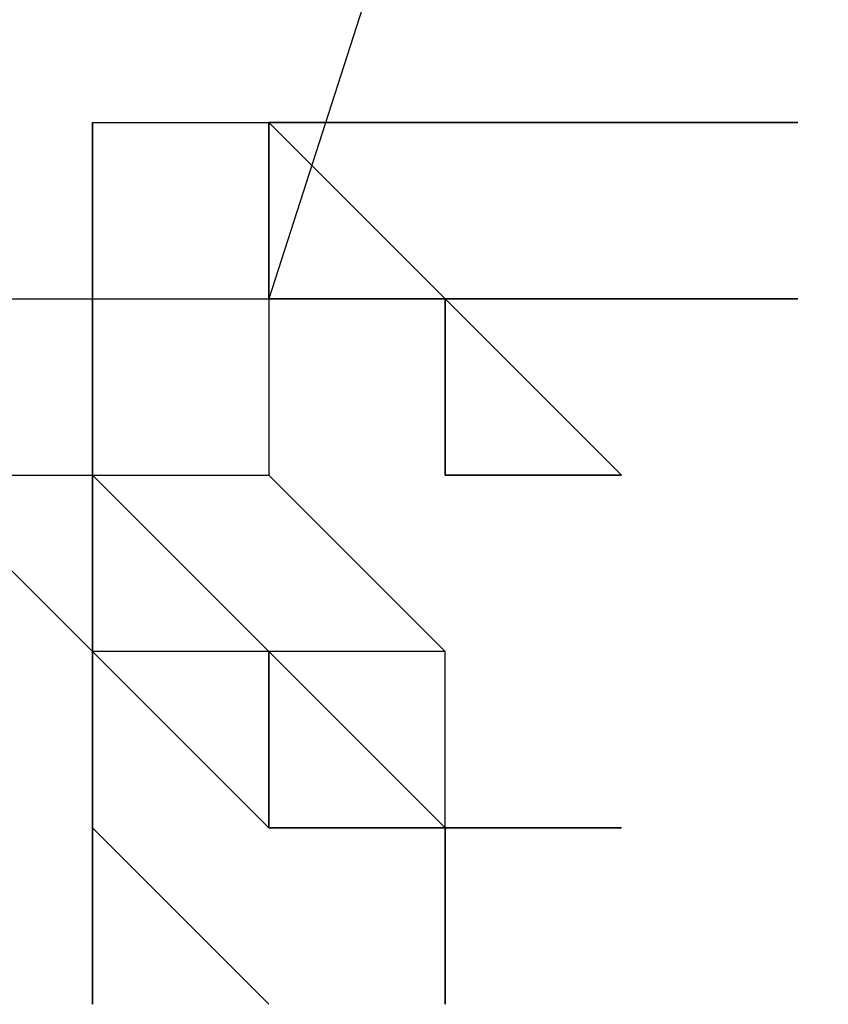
# Model space of a CAD drawing. Extents: x 196.6 to 202.33, y 221.65 to 228.25.
# Tile 7 of 10: x 199.798375 to 199.798833, y 226.860573 to 226.861132. Entities that reach past the tile are written whole.
import ezdxf

# ---------------------------------------------------------------- set-up
doc = ezdxf.new("R2010")
doc.units = 0
doc.header["$MEASUREMENT"] = 0
doc.layers.add('JARD', color=76, linetype='CONTINUOUS')

msp = doc.modelspace()

# ---------------------------------------------------------------- linework, layer by layer
at = {"layer": 'JARD', "linetype": 'CONTINUOUS'}
for points in [[(199.81181605, 226.9028734), (199.80921605, 226.8945734), (199.80651605, 226.8861734), (199.80391605, 226.8777734), (199.80121605, 226.8693734), (199.79851605, 226.8609734)], [(199.79841605, 226.8610734), (199.79841605, 226.8610734), (199.79841605, 226.8610734), (199.79841605, 226.8610734), (199.79841605, 226.8610734), (199.79841605, 226.8610734), (199.79841605, 226.8610734), (199.79841605, 226.8610734), (199.79841605, 226.8610734), (199.79841605, 226.8610734), (199.79841605, 226.8610734), (199.79841605, 226.8610734), (199.79841605, 226.8610734), (199.79841605, 226.8610734), (199.79841605, 226.8610734), (199.79841605, 226.8610734), (199.79841605, 226.8610734), (199.79841605, 226.8610734), (199.79841605, 226.8610734), (199.79841605, 226.8610734), (199.79841605, 226.8610734), (199.79841605, 226.8610734), (199.79851605, 226.8610734), (199.79851605, 226.8610734), (199.79851605, 226.8610734), (199.79851605, 226.8610734), (199.79851605, 226.8610734), (199.79851605, 226.8610734), (199.79851605, 226.8610734), (199.79851605, 226.8610734), (199.79851605, 226.8610734), (199.79851605, 226.8610734), (199.79851605, 226.8609734), (199.79851605, 226.8609734), (199.79851605, 226.8609734), (199.79851605, 226.8609734), (199.79851605, 226.8609734)], [(199.79841605, 226.8610734), (199.79841605, 226.8610734), (199.79841605, 226.8610734), (199.79841605, 226.8610734), (199.79841605, 226.8610734), (199.79841605, 226.8610734), (199.79841605, 226.8610734), (199.79841605, 226.8610734), (199.79841605, 226.8610734), (199.79841605, 226.8610734), (199.79841605, 226.8610734), (199.79841605, 226.8610734), (199.79841605, 226.8610734), (199.79841605, 226.8610734), (199.79841605, 226.8610734), (199.79841605, 226.8610734), (199.79841605, 226.8610734), (199.79841605, 226.8610734), (199.79841605, 226.8610734), (199.79841605, 226.8610734), (199.79841605, 226.8610734), (199.79841605, 226.8610734), (199.79841605, 226.8610734), (199.79841605, 226.8610734), (199.79841605, 226.8610734), (199.79841605, 226.8610734), (199.79851605, 226.8610734), (199.79851605, 226.8610734), (199.79851605, 226.8610734), (199.79851605, 226.8610734), (199.79851605, 226.8610734), (199.79851605, 226.8610734), (199.79851605, 226.8610734), (199.79851605, 226.8610734), (199.79851605, 226.8610734), (199.79851605, 226.8610734), (199.79851605, 226.8610734)], [(199.79841605, 226.8610734), (199.79841605, 226.8610734), (199.79841605, 226.8610734), (199.79841605, 226.8610734), (199.79841605, 226.8610734), (199.79841605, 226.8610734), (199.79841605, 226.8610734), (199.79841605, 226.8610734), (199.79841605, 226.8610734), (199.79841605, 226.8610734), (199.79841605, 226.8610734), (199.79841605, 226.8610734), (199.79841605, 226.8610734), (199.79841605, 226.8610734), (199.79841605, 226.8610734), (199.79851605, 226.8610734), (199.79851605, 226.8610734), (199.79851605, 226.8610734), (199.79851605, 226.8610734), (199.79851605, 226.8610734), (199.79851605, 226.8610734), (199.79851605, 226.8610734), (199.79851605, 226.8610734), (199.79851605, 226.8610734), (199.79851605, 226.8610734)], [(199.79841605, 226.8609734), (199.79841605, 226.8609734), (199.79841605, 226.8609734), (199.79841605, 226.8609734), (199.79841605, 226.8610734), (199.79841605, 226.8610734), (199.79841605, 226.8610734), (199.79841605, 226.8610734), (199.79841605, 226.8610734), (199.79841605, 226.8610734), (199.79841605, 226.8610734), (199.79841605, 226.8610734), (199.79841605, 226.8610734), (199.79841605, 226.8610734), (199.79841605, 226.8610734), (199.79841605, 226.8610734), (199.79841605, 226.8610734), (199.79841605, 226.8610734), (199.79841605, 226.8610734), (199.79841605, 226.8610734), (199.79841605, 226.8610734), (199.79841605, 226.8610734), (199.79841605, 226.8610734), (199.79841605, 226.8610734), (199.79841605, 226.8610734)], [(199.79841605, 226.8610734), (199.79841605, 226.8610734), (199.79841605, 226.8610734), (199.79841605, 226.8610734), (199.79841605, 226.8610734), (199.79841605, 226.8610734), (199.79841605, 226.8610734), (199.79841605, 226.8609734), (199.79841605, 226.8609734), (199.79841605, 226.8609734), (199.79841605, 226.8609734), (199.79841605, 226.8609734), (199.79841605, 226.8609734), (199.79841605, 226.8609734), (199.79841605, 226.8609734), (199.79841605, 226.8609734), (199.79851605, 226.8609734), (199.79851605, 226.8609734), (199.79851605, 226.8609734), (199.79851605, 226.8609734), (199.79851605, 226.8609734), (199.79851605, 226.8609734), (199.79851605, 226.8609734), (199.79851605, 226.8609734), (199.79851605, 226.8609734)], [(199.79841605, 226.8610734), (199.79841605, 226.8610734), (199.79841605, 226.8610734), (199.79841605, 226.8610734), (199.79841605, 226.8610734), (199.79841605, 226.8610734), (199.79841605, 226.8610734), (199.79841605, 226.8610734), (199.79841605, 226.8610734), (199.79841605, 226.8610734), (199.79841605, 226.8610734), (199.79841605, 226.8610734), (199.79841605, 226.8610734), (199.79841605, 226.8610734), (199.79841605, 226.8610734), (199.79841605, 226.8610734), (199.79841605, 226.8610734), (199.79841605, 226.8610734), (199.79841605, 226.8610734), (199.79841605, 226.8610734), (199.79841605, 226.8610734), (199.79841605, 226.8610734), (199.79841605, 226.8610734), (199.79841605, 226.8610734), (199.79841605, 226.8610734)], [(199.79841605, 226.8610734), (199.79841605, 226.8609734), (199.79841605, 226.8609734), (199.79841605, 226.8609734), (199.79841605, 226.8609734), (199.79841605, 226.8609734), (199.79841605, 226.8609734), (199.79841605, 226.8609734), (199.79841605, 226.8609734), (199.79841605, 226.8609734), (199.79841605, 226.8609734), (199.79841605, 226.8609734), (199.79841605, 226.8609734), (199.79841605, 226.8609734), (199.79841605, 226.8609734), (199.79841605, 226.8609734), (199.79841605, 226.8609734), (199.79841605, 226.8609734), (199.79841605, 226.8609734), (199.79851605, 226.8609734), (199.79851605, 226.8609734), (199.79851605, 226.8609734), (199.79851605, 226.8609734), (199.79851605, 226.8609734), (199.79851605, 226.8609734)], [(199.79841605, 226.8610734), (199.79841605, 226.8610734), (199.79841605, 226.8610734), (199.79841605, 226.8610734), (199.79841605, 226.8610734), (199.79841605, 226.8610734), (199.79841605, 226.8610734), (199.79841605, 226.8609734), (199.79841605, 226.8609734), (199.79841605, 226.8609734), (199.79841605, 226.8609734), (199.79841605, 226.8609734), (199.79841605, 226.8609734), (199.79841605, 226.8609734), (199.79841605, 226.8609734), (199.79841605, 226.8609734), (199.79841605, 226.8609734), (199.79851605, 226.8609734), (199.79851605, 226.8609734), (199.79851605, 226.8609734), (199.79851605, 226.8609734), (199.79851605, 226.8609734), (199.79851605, 226.8609734), (199.79851605, 226.8609734), (199.79851605, 226.8609734)], [(199.79841605, 226.8610734), (199.79841605, 226.8610734), (199.79841605, 226.8610734), (199.79841605, 226.8610734), (199.79841605, 226.8610734), (199.79841605, 226.8610734), (199.79841605, 226.8610734), (199.79841605, 226.8610734), (199.79841605, 226.8610734), (199.79851605, 226.8610734), (199.79851605, 226.8610734), (199.79851605, 226.8610734), (199.79851605, 226.8610734), (199.79861605, 226.8610734), (199.79861605, 226.8610734), (199.79871605, 226.8610734), (199.79871605, 226.8610734), (199.79871605, 226.8610734), (199.79871605, 226.8610734), (199.79871605, 226.8610734), (199.79871605, 226.8610734), (199.79861605, 226.8610734), (199.79861605, 226.8610734), (199.79851605, 226.8610734), (199.79851605, 226.8610734)], [(199.79841605, 226.8610734), (199.79841605, 226.8610734), (199.79841605, 226.8610734), (199.79841605, 226.8610734), (199.79841605, 226.8610734), (199.79841605, 226.8610734), (199.79841605, 226.8610734), (199.79841605, 226.8610734), (199.79841605, 226.8610734), (199.79841605, 226.8610734), (199.79841605, 226.8610734), (199.79841605, 226.8610734), (199.79851605, 226.8610734), (199.79861605, 226.8609734), (199.79861605, 226.8609734), (199.79871605, 226.8609734), (199.79871605, 226.8609734), (199.79871605, 226.8609734), (199.79871605, 226.8609734), (199.79871605, 226.8609734), (199.79871605, 226.8609734), (199.79861605, 226.8609734), (199.79861605, 226.8609734), (199.79851605, 226.8609734), (199.79851605, 226.8610734)], [(199.79841605, 226.8610734), (199.79841605, 226.8610734), (199.79841605, 226.8610734), (199.79841605, 226.8610734), (199.79841605, 226.8610734), (199.79841605, 226.8610734), (199.79841605, 226.8610734), (199.79841605, 226.8610734), (199.79841605, 226.8610734), (199.79841605, 226.8610734), (199.79841605, 226.8610734), (199.79841605, 226.8610734), (199.79841605, 226.8610734), (199.79841605, 226.8610734), (199.79841605, 226.8610734), (199.79841605, 226.8610734), (199.79841605, 226.8610734), (199.79841605, 226.8610734), (199.79841605, 226.8610734), (199.79841605, 226.8610734), (199.79841605, 226.8610734), (199.79841605, 226.8610734), (199.79851605, 226.8610734), (199.79851605, 226.8610734), (199.79851605, 226.8610734)], [(199.79841605, 226.8609734), (199.79841605, 226.8609734), (199.79841605, 226.8609734), (199.79841605, 226.8609734), (199.79841605, 226.8609734), (199.79841605, 226.8609734), (199.79841605, 226.8609734), (199.79841605, 226.8609734), (199.79841605, 226.8609734), (199.79841605, 226.8609734), (199.79841605, 226.8609734), (199.79841605, 226.8609734), (199.79841605, 226.8609734), (199.79841605, 226.8609734), (199.79841605, 226.8609734), (199.79841605, 226.8609734), (199.79841605, 226.8609734), (199.79841605, 226.8609734), (199.79841605, 226.8609734), (199.79841605, 226.8609734), (199.79841605, 226.8609734), (199.79841605, 226.8609734), (199.79841605, 226.8609734), (199.79841605, 226.8609734), (199.79841605, 226.8609734), (199.79841605, 226.8609734), (199.79841605, 226.8609734), (199.79841605, 226.8609734), (199.79841605, 226.8609734), (199.79841605, 226.8609734), (199.79841605, 226.8609734), (199.79841605, 226.8609734), (199.79841605, 226.8609734), (199.79841605, 226.8609734), (199.79841605, 226.8609734), (199.79841605, 226.8609734), (199.79841605, 226.8609734), (199.79841605, 226.8609734), (199.79841605, 226.8609734), (199.79841605, 226.8609734), (199.79841605, 226.8609734), (199.79841605, 226.8609734), (199.79841605, 226.8609734), (199.79841605, 226.8609734), (199.79841605, 226.8609734), (199.79841605, 226.8609734), (199.79841605, 226.8609734), (199.79841605, 226.8609734), (199.79841605, 226.8609734), (199.79841605, 226.8609734), (199.79841605, 226.8609734), (199.79841605, 226.8609734), (199.79841605, 226.8609734), (199.79841605, 226.8609734), (199.79841605, 226.8609734), (199.79841605, 226.8609734), (199.79841605, 226.8609734), (199.79841605, 226.8609734), (199.79841605, 226.8609734), (199.79841605, 226.8609734), (199.79841605, 226.8609734), (199.79841605, 226.8609734), (199.79841605, 226.8609734), (199.79841605, 226.8609734), (199.79841605, 226.8609734), (199.79841605, 226.8609734), (199.79841605, 226.8609734), (199.79841605, 226.8609734), (199.79841605, 226.8609734), (199.79841605, 226.8609734), (199.79841605, 226.8609734), (199.79841605, 226.8609734), (199.79841605, 226.8609734), (199.79841605, 226.8609734), (199.79841605, 226.8609734), (199.79841605, 226.8609734), (199.79841605, 226.8609734), (199.79841605, 226.8609734), (199.79841605, 226.8609734), (199.79841605, 226.8609734), (199.79841605, 226.8609734), (199.79841605, 226.8609734), (199.79841605, 226.8609734), (199.79841605, 226.8609734), (199.79841605, 226.8609734), (199.79841605, 226.8609734), (199.79841605, 226.8610734), (199.79841605, 226.8610734), (199.79841605, 226.8610734), (199.79841605, 226.8610734), (199.79841605, 226.8610734), (199.79841605, 226.8610734), (199.79841605, 226.8610734), (199.79841605, 226.8610734), (199.79841605, 226.8610734), (199.79841605, 226.8610734), (199.79841605, 226.8610734)], [(199.79841605, 226.8609734), (199.79841605, 226.8609734), (199.79841605, 226.8609734), (199.79841605, 226.8609734), (199.79841605, 226.8609734), (199.79841605, 226.8609734), (199.79841605, 226.8609734), (199.79841605, 226.8609734), (199.79841605, 226.8609734), (199.79841605, 226.8609734), (199.79841605, 226.8609734), (199.79841605, 226.8609734), (199.79841605, 226.8609734), (199.79841605, 226.8609734), (199.79841605, 226.8609734), (199.79841605, 226.8609734), (199.79841605, 226.8609734), (199.79841605, 226.8609734), (199.79841605, 226.8609734), (199.79841605, 226.8609734), (199.79841605, 226.8609734), (199.79841605, 226.8609734), (199.79841605, 226.8609734), (199.79841605, 226.8609734), (199.79841605, 226.8609734), (199.79841605, 226.8609734), (199.79841605, 226.8609734), (199.79841605, 226.8609734), (199.79841605, 226.8609734), (199.79841605, 226.8610734), (199.79841605, 226.8610734), (199.79841605, 226.8610734), (199.79841605, 226.8610734), (199.79841605, 226.8610734), (199.79841605, 226.8610734), (199.79841605, 226.8610734), (199.79841605, 226.8610734)], [(199.79851605, 226.8610734), (199.79851605, 226.8610734), (199.79851605, 226.8610734), (199.79851605, 226.8610734), (199.79851605, 226.8610734), (199.79851605, 226.8610734), (199.79851605, 226.8610734), (199.79851605, 226.8610734), (199.79851605, 226.8610734), (199.79851605, 226.8610734), (199.79851605, 226.8610734), (199.79851605, 226.8610734), (199.79851605, 226.8610734), (199.79861605, 226.8610734), (199.79871605, 226.8610734), (199.79881605, 226.8610734), (199.79881605, 226.8610734), (199.79881605, 226.8610734), (199.79881605, 226.8610734), (199.79881605, 226.8610734), (199.79871605, 226.8610734), (199.79871605, 226.8610734), (199.79861605, 226.8610734), (199.79861605, 226.8610734), (199.79851605, 226.8610734)], [(199.79851605, 226.8610734), (199.79851605, 226.8610734), (199.79851605, 226.8610734), (199.79851605, 226.8610734), (199.79851605, 226.8610734), (199.79851605, 226.8610734), (199.79851605, 226.8610734), (199.79851605, 226.8610734), (199.79851605, 226.8609734), (199.79851605, 226.8609734), (199.79851605, 226.8609734), (199.79851605, 226.8609734), (199.79851605, 226.8609734), (199.79851605, 226.8609734), (199.79851605, 226.8609734), (199.79851605, 226.8609734), (199.79851605, 226.8609734), (199.79851605, 226.8609734), (199.79851605, 226.8609734), (199.79851605, 226.8609734), (199.79851605, 226.8609734), (199.79851605, 226.8609734), (199.79851605, 226.8609734), (199.79851605, 226.8609734), (199.79851605, 226.8609734)], [(199.79851605, 226.8610734), (199.79851605, 226.8610734), (199.79851605, 226.8610734), (199.79851605, 226.8610734), (199.79851605, 226.8610734), (199.79851605, 226.8610734), (199.79851605, 226.8610734), (199.79851605, 226.8609734), (199.79851605, 226.8609734), (199.79851605, 226.8609734), (199.79851605, 226.8609734), (199.79851605, 226.8609734), (199.79851605, 226.8609734), (199.79861605, 226.8609734), (199.79861605, 226.8608734), (199.79871605, 226.8608734), (199.79871605, 226.8608734), (199.79871605, 226.8608734), (199.79871605, 226.8608734), (199.79871605, 226.8608734), (199.79871605, 226.8608734), (199.79861605, 226.8609734), (199.79861605, 226.8609734), (199.79851605, 226.8609734), (199.79851605, 226.8609734)], [(199.79851605, 226.8610734), (199.79851605, 226.8610734), (199.79851605, 226.8610734), (199.79851605, 226.8610734), (199.79851605, 226.8610734), (199.79851605, 226.8610734), (199.79851605, 226.8610734), (199.79851605, 226.8610734), (199.79851605, 226.8609734), (199.79851605, 226.8609734), (199.79851605, 226.8609734), (199.79851605, 226.8609734), (199.79851605, 226.8609734), (199.79861605, 226.8609734), (199.79861605, 226.8608734), (199.79871605, 226.8608734), (199.79871605, 226.8608734), (199.79871605, 226.8608734), (199.79871605, 226.8608734), (199.79871605, 226.8608734), (199.79871605, 226.8608734), (199.79861605, 226.8608734), (199.79861605, 226.8609734), (199.79851605, 226.8609734), (199.79851605, 226.8609734)], [(199.79851605, 226.8610734), (199.79851605, 226.8610734), (199.79851605, 226.8610734), (199.79851605, 226.8610734), (199.79851605, 226.8610734), (199.79851605, 226.8610734), (199.79851605, 226.8610734), (199.79851605, 226.8610734), (199.79851605, 226.8610734), (199.79851605, 226.8610734), (199.79851605, 226.8610734), (199.79851605, 226.8610734), (199.79851605, 226.8610734), (199.79851605, 226.8610734), (199.79851605, 226.8610734), (199.79851605, 226.8610734), (199.79851605, 226.8609734), (199.79851605, 226.8609734), (199.79851605, 226.8609734), (199.79851605, 226.8609734), (199.79851605, 226.8609734), (199.79851605, 226.8609734), (199.79851605, 226.8609734), (199.79851605, 226.8609734), (199.79851605, 226.8609734)], [(199.79831605, 226.8608734), (199.79841605, 226.8608734), (199.79841605, 226.8608734), (199.79841605, 226.8608734), (199.79841605, 226.8608734), (199.79841605, 226.8608734), (199.79841605, 226.8609734), (199.79841605, 226.8609734), (199.79841605, 226.8609734), (199.79841605, 226.8609734), (199.79841605, 226.8609734), (199.79841605, 226.8609734), (199.79841605, 226.8609734), (199.79841605, 226.8609734), (199.79841605, 226.8609734), (199.79841605, 226.8609734), (199.79841605, 226.8609734), (199.79841605, 226.8609734), (199.79841605, 226.8609734), (199.79841605, 226.8609734), (199.79841605, 226.8609734), (199.79841605, 226.8609734), (199.79841605, 226.8608734), (199.79841605, 226.8608734), (199.79841605, 226.8608734), (199.79841605, 226.8608734), (199.79841605, 226.8608734), (199.79841605, 226.8608734), (199.79841605, 226.8608734), (199.79841605, 226.8608734), (199.79841605, 226.8608734), (199.79841605, 226.8608734), (199.79841605, 226.8608734), (199.79841605, 226.8608734), (199.79841605, 226.8608734), (199.79841605, 226.8608734), (199.79841605, 226.8608734)], [(199.79831605, 226.8609734), (199.79841605, 226.8609734), (199.79841605, 226.8608734), (199.79841605, 226.8608734), (199.79841605, 226.8608734), (199.79841605, 226.8608734), (199.79841605, 226.8608734), (199.79841605, 226.8608734), (199.79841605, 226.8608734), (199.79841605, 226.8608734), (199.79841605, 226.8608734), (199.79841605, 226.8608734), (199.79841605, 226.8608734)], [(199.79841605, 226.8609734), (199.79841605, 226.8609734), (199.79841605, 226.8609734), (199.79841605, 226.8609734), (199.79841605, 226.8609734), (199.79841605, 226.8609734), (199.79841605, 226.8609734), (199.79841605, 226.8609734), (199.79841605, 226.8609734), (199.79841605, 226.8609734), (199.79841605, 226.8609734), (199.79841605, 226.8609734), (199.79841605, 226.8609734), (199.79841605, 226.8609734), (199.79841605, 226.8609734), (199.79841605, 226.8609734), (199.79841605, 226.8609734), (199.79841605, 226.8609734), (199.79841605, 226.8609734), (199.79841605, 226.8609734), (199.79841605, 226.8609734), (199.79841605, 226.8609734), (199.79841605, 226.8609734), (199.79841605, 226.8609734), (199.79841605, 226.8609734), (199.79841605, 226.8609734), (199.79841605, 226.8609734), (199.79841605, 226.8609734), (199.79841605, 226.8609734), (199.79841605, 226.8609734), (199.79841605, 226.8609734), (199.79841605, 226.8609734), (199.79841605, 226.8609734), (199.79841605, 226.8609734), (199.79841605, 226.8609734), (199.79841605, 226.8609734), (199.79851605, 226.8609734)], [(199.79841605, 226.8609734), (199.79841605, 226.8609734), (199.79841605, 226.8609734), (199.79841605, 226.8609734), (199.79841605, 226.8609734), (199.79841605, 226.8609734), (199.79851605, 226.8609734), (199.79851605, 226.8609734), (199.79851605, 226.8609734), (199.79851605, 226.8609734), (199.79851605, 226.8609734), (199.79851605, 226.8609734), (199.79851605, 226.8609734), (199.79851605, 226.8609734), (199.79851605, 226.8609734), (199.79851605, 226.8609734), (199.79851605, 226.8609734), (199.79851605, 226.8609734), (199.79851605, 226.8609734), (199.79851605, 226.8609734), (199.79851605, 226.8609734), (199.79851605, 226.8609734), (199.79851605, 226.8609734), (199.79851605, 226.8609734), (199.79851605, 226.8609734)], [(199.79841605, 226.8609734), (199.79841605, 226.8609734), (199.79841605, 226.8609734), (199.79841605, 226.8609734), (199.79841605, 226.8609734), (199.79841605, 226.8609734), (199.79841605, 226.8609734), (199.79841605, 226.8609734), (199.79841605, 226.8609734), (199.79841605, 226.8609734), (199.79841605, 226.8609734), (199.79841605, 226.8609734), (199.79841605, 226.8609734), (199.79841605, 226.8609734), (199.79841605, 226.8609734), (199.79841605, 226.8609734), (199.79841605, 226.8609734), (199.79841605, 226.8609734), (199.79841605, 226.8609734), (199.79841605, 226.8609734), (199.79841605, 226.8609734), (199.79841605, 226.8609734), (199.79841605, 226.8609734), (199.79841605, 226.8609734), (199.79841605, 226.8609734)], [(199.79841605, 226.8609734), (199.79841605, 226.8609734), (199.79841605, 226.8609734), (199.79841605, 226.8609734), (199.79851605, 226.8609734), (199.79851605, 226.8609734), (199.79851605, 226.8609734), (199.79851605, 226.8609734), (199.79851605, 226.8608734), (199.79851605, 226.8608734), (199.79851605, 226.8608734), (199.79851605, 226.8608734), (199.79851605, 226.8608734), (199.79851605, 226.8608734), (199.79851605, 226.8608734), (199.79851605, 226.8608734), (199.79851605, 226.8608734), (199.79851605, 226.8608734), (199.79851605, 226.8608734), (199.79851605, 226.8608734), (199.79851605, 226.8608734), (199.79851605, 226.8608734), (199.79851605, 226.8608734), (199.79851605, 226.8608734), (199.79851605, 226.8608734)], [(199.79841605, 226.8609734), (199.79841605, 226.8609734), (199.79841605, 226.8609734), (199.79841605, 226.8609734), (199.79841605, 226.8609734), (199.79841605, 226.8609734), (199.79841605, 226.8609734), (199.79841605, 226.8609734), (199.79841605, 226.8609734), (199.79841605, 226.8609734), (199.79841605, 226.8609734), (199.79841605, 226.8609734), (199.79841605, 226.8609734), (199.79841605, 226.8609734), (199.79841605, 226.8609734), (199.79841605, 226.8609734), (199.79841605, 226.8609734), (199.79841605, 226.8609734), (199.79841605, 226.8609734), (199.79851605, 226.8609734), (199.79851605, 226.8609734), (199.79851605, 226.8609734), (199.79851605, 226.8609734), (199.79851605, 226.8609734), (199.79851605, 226.8609734)], [(199.79841605, 226.8609734), (199.79841605, 226.8609734), (199.79841605, 226.8609734), (199.79841605, 226.8609734), (199.79841605, 226.8609734), (199.79841605, 226.8609734), (199.79841605, 226.8609734), (199.79841605, 226.8609734), (199.79841605, 226.8609734), (199.79841605, 226.8609734), (199.79841605, 226.8609734), (199.79841605, 226.8609734), (199.79841605, 226.8609734), (199.79841605, 226.8609734), (199.79841605, 226.8609734), (199.79841605, 226.8609734), (199.79841605, 226.8609734), (199.79841605, 226.8609734), (199.79841605, 226.8609734), (199.79841605, 226.8609734), (199.79841605, 226.8609734), (199.79841605, 226.8609734), (199.79841605, 226.8609734), (199.79841605, 226.8609734), (199.79841605, 226.8609734)], [(199.79841605, 226.8609734), (199.79841605, 226.8609734), (199.79841605, 226.8609734), (199.79841605, 226.8609734), (199.79841605, 226.8609734), (199.79841605, 226.8609734), (199.79841605, 226.8609734), (199.79841605, 226.8609734), (199.79841605, 226.8609734), (199.79841605, 226.8609734), (199.79841605, 226.8609734), (199.79841605, 226.8609734), (199.79841605, 226.8609734), (199.79841605, 226.8609734), (199.79841605, 226.8609734), (199.79841605, 226.8609734), (199.79841605, 226.8609734), (199.79851605, 226.8609734), (199.79851605, 226.8609734), (199.79851605, 226.8609734), (199.79851605, 226.8609734), (199.79851605, 226.8609734), (199.79851605, 226.8609734), (199.79851605, 226.8609734), (199.79851605, 226.8609734)], [(199.79841605, 226.8609734), (199.79841605, 226.8609734), (199.79841605, 226.8609734), (199.79841605, 226.8609734), (199.79841605, 226.8609734), (199.79841605, 226.8609734), (199.79841605, 226.8609734), (199.79841605, 226.8609734), (199.79841605, 226.8609734), (199.79841605, 226.8609734), (199.79841605, 226.8609734), (199.79841605, 226.8609734), (199.79841605, 226.8609734), (199.79841605, 226.8609734), (199.79841605, 226.8609734), (199.79841605, 226.8609734), (199.79841605, 226.8609734), (199.79841605, 226.8609734), (199.79841605, 226.8609734), (199.79841605, 226.8609734), (199.79841605, 226.8609734), (199.79841605, 226.8609734), (199.79841605, 226.8609734), (199.79841605, 226.8609734), (199.79841605, 226.8609734), (199.79851605, 226.8609734), (199.79851605, 226.8609734), (199.79851605, 226.8609734), (199.79851605, 226.8609734), (199.79851605, 226.8609734), (199.79851605, 226.8609734), (199.79851605, 226.8609734), (199.79851605, 226.8609734), (199.79851605, 226.8609734), (199.79851605, 226.8609734), (199.79851605, 226.8609734), (199.79851605, 226.8609734)], [(199.79841605, 226.8609734), (199.79841605, 226.8609734), (199.79841605, 226.8609734), (199.79841605, 226.8609734), (199.79841605, 226.8609734), (199.79841605, 226.8609734), (199.79841605, 226.8609734), (199.79841605, 226.8609734), (199.79841605, 226.8609734), (199.79841605, 226.8609734), (199.79841605, 226.8609734), (199.79841605, 226.8609734), (199.79841605, 226.8609734), (199.79841605, 226.8609734), (199.79841605, 226.8609734), (199.79841605, 226.8609734), (199.79841605, 226.8609734), (199.79841605, 226.8609734), (199.79841605, 226.8609734), (199.79841605, 226.8609734), (199.79841605, 226.8609734), (199.79841605, 226.8609734), (199.79841605, 226.8609734), (199.79841605, 226.8609734), (199.79841605, 226.8609734)], [(199.79841605, 226.8609734), (199.79841605, 226.8609734), (199.79841605, 226.8609734), (199.79841605, 226.8609734), (199.79841605, 226.8609734), (199.79841605, 226.8609734), (199.79841605, 226.8609734), (199.79841605, 226.8609734), (199.79841605, 226.8609734), (199.79841605, 226.8609734), (199.79841605, 226.8609734), (199.79841605, 226.8609734), (199.79841605, 226.8609734), (199.79841605, 226.8609734), (199.79841605, 226.8609734), (199.79841605, 226.8609734), (199.79841605, 226.8609734), (199.79841605, 226.8609734), (199.79841605, 226.8609734), (199.79841605, 226.8609734), (199.79841605, 226.8609734), (199.79841605, 226.8609734), (199.79841605, 226.8609734), (199.79841605, 226.8609734), (199.79841605, 226.8609734), (199.79841605, 226.8609734), (199.79841605, 226.8609734), (199.79851605, 226.8609734), (199.79851605, 226.8609734), (199.79851605, 226.8609734), (199.79851605, 226.8609734), (199.79851605, 226.8609734), (199.79851605, 226.8609734), (199.79851605, 226.8609734), (199.79851605, 226.8609734), (199.79851605, 226.8609734), (199.79851605, 226.8609734)], [(199.79841605, 226.8609734), (199.79841605, 226.8609734), (199.79841605, 226.8609734), (199.79841605, 226.8609734), (199.79841605, 226.8609734), (199.79841605, 226.8609734), (199.79841605, 226.8609734), (199.79841605, 226.8609734), (199.79841605, 226.8609734), (199.79841605, 226.8609734), (199.79841605, 226.8609734), (199.79841605, 226.8609734), (199.79841605, 226.8609734), (199.79841605, 226.8609734), (199.79841605, 226.8609734), (199.79841605, 226.8609734), (199.79841605, 226.8609734), (199.79851605, 226.8609734), (199.79851605, 226.8609734), (199.79851605, 226.8609734), (199.79851605, 226.8609734), (199.79851605, 226.8609734), (199.79851605, 226.8609734), (199.79851605, 226.8609734), (199.79851605, 226.8609734)], [(199.79841605, 226.8609734), (199.79841605, 226.8609734), (199.79841605, 226.8609734), (199.79841605, 226.8609734), (199.79841605, 226.8609734), (199.79841605, 226.8609734), (199.79841605, 226.8609734), (199.79841605, 226.8609734), (199.79841605, 226.8609734), (199.79841605, 226.8609734), (199.79841605, 226.8609734), (199.79841605, 226.8609734), (199.79841605, 226.8609734), (199.79841605, 226.8609734), (199.79841605, 226.8609734), (199.79841605, 226.8609734), (199.79841605, 226.8609734), (199.79841605, 226.8609734), (199.79841605, 226.8609734), (199.79841605, 226.8609734), (199.79841605, 226.8609734), (199.79841605, 226.8609734), (199.79841605, 226.8609734), (199.79841605, 226.8609734), (199.79841605, 226.8609734)], [(199.79841605, 226.8609734), (199.79841605, 226.8609734), (199.79841605, 226.8609734), (199.79841605, 226.8609734), (199.79841605, 226.8609734), (199.79841605, 226.8609734), (199.79841605, 226.8609734), (199.79841605, 226.8609734), (199.79841605, 226.8609734), (199.79841605, 226.8609734), (199.79841605, 226.8609734), (199.79841605, 226.8609734), (199.79841605, 226.8609734), (199.79841605, 226.8609734), (199.79841605, 226.8609734), (199.79841605, 226.8609734), (199.79841605, 226.8609734), (199.79841605, 226.8609734), (199.79841605, 226.8609734), (199.79841605, 226.8609734), (199.79841605, 226.8609734), (199.79841605, 226.8609734), (199.79841605, 226.8609734), (199.79841605, 226.8609734), (199.79841605, 226.8609734)], [(199.79841605, 226.8609734), (199.79841605, 226.8609734), (199.79841605, 226.8609734), (199.79841605, 226.8609734), (199.79841605, 226.8609734), (199.79841605, 226.8609734), (199.79841605, 226.8609734), (199.79841605, 226.8609734), (199.79841605, 226.8609734), (199.79841605, 226.8609734), (199.79841605, 226.8609734), (199.79841605, 226.8608734), (199.79841605, 226.8608734), (199.79841605, 226.8608734), (199.79841605, 226.8608734), (199.79841605, 226.8608734), (199.79841605, 226.8608734), (199.79841605, 226.8608734), (199.79841605, 226.8608734), (199.79841605, 226.8608734), (199.79841605, 226.8608734), (199.79841605, 226.8608734), (199.79841605, 226.8608734), (199.79841605, 226.8608734), (199.79841605, 226.8608734)], [(199.79851605, 226.8609734), (199.79851605, 226.8609734), (199.79851605, 226.8609734), (199.79851605, 226.8609734), (199.79851605, 226.8609734), (199.79851605, 226.8609734), (199.79851605, 226.8609734), (199.79851605, 226.8609734), (199.79851605, 226.8609734), (199.79851605, 226.8609734), (199.79851605, 226.8609734), (199.79851605, 226.8609734), (199.79851605, 226.8609734), (199.79871605, 226.8609734), (199.79871605, 226.8609734), (199.79881605, 226.8609734), (199.79881605, 226.8609734), (199.79881605, 226.8609734), (199.79881605, 226.8609734), (199.79881605, 226.8609734), (199.79881605, 226.8609734), (199.79871605, 226.8609734), (199.79871605, 226.8609734), (199.79861605, 226.8609734), (199.79851605, 226.8609734)], [(199.79831605, 226.8608734), (199.79841605, 226.8608734), (199.79841605, 226.8608734), (199.79841605, 226.8608734), (199.79841605, 226.8608734), (199.79841605, 226.8608734), (199.79841605, 226.8608734), (199.79841605, 226.8607734), (199.79841605, 226.8607734), (199.79841605, 226.8607734), (199.79841605, 226.8607734), (199.79841605, 226.8607734), (199.79841605, 226.8607734), (199.79841605, 226.8607734), (199.79841605, 226.8607734), (199.79841605, 226.8607734), (199.79841605, 226.8607734), (199.79841605, 226.8607734)], [(199.79831605, 226.8608734), (199.79841605, 226.8608734), (199.79841605, 226.8608734), (199.79841605, 226.8608734), (199.79841605, 226.8608734), (199.79841605, 226.8608734), (199.79841605, 226.8608734)], [(199.79831605, 226.8608734), (199.79841605, 226.8607734), (199.79841605, 226.8607734), (199.79841605, 226.8607734), (199.79841605, 226.8607734), (199.79841605, 226.8607734), (199.79841605, 226.8607734)], [(199.79831605, 226.8608734), (199.79841605, 226.8608734), (199.79841605, 226.8608734), (199.79841605, 226.8608734), (199.79841605, 226.8608734), (199.79841605, 226.8608734), (199.79841605, 226.8608734), (199.79841605, 226.8608734), (199.79841605, 226.8608734), (199.79841605, 226.8608734), (199.79841605, 226.8607734), (199.79841605, 226.8607734), (199.79841605, 226.8607734)], [(199.79831605, 226.8608734), (199.79841605, 226.8608734), (199.79841605, 226.8608734), (199.79841605, 226.8608734), (199.79841605, 226.8608734), (199.79841605, 226.8608734)], [(199.79831605, 226.8608734), (199.79841605, 226.8608734), (199.79841605, 226.8608734), (199.79841605, 226.8608734)], [(199.79841605, 226.8608734), (199.79841605, 226.8608734), (199.79841605, 226.8608734), (199.79841605, 226.8608734), (199.79841605, 226.8608734), (199.79841605, 226.8608734), (199.79841605, 226.8608734), (199.79841605, 226.8608734), (199.79841605, 226.8608734), (199.79841605, 226.8608734), (199.79841605, 226.8608734), (199.79841605, 226.8608734), (199.79841605, 226.8608734), (199.79841605, 226.8608734), (199.79841605, 226.8608734), (199.79841605, 226.8608734), (199.79841605, 226.8608734), (199.79841605, 226.8608734), (199.79841605, 226.8608734), (199.79841605, 226.8608734), (199.79841605, 226.8608734), (199.79841605, 226.8608734), (199.79841605, 226.8608734), (199.79841605, 226.8608734), (199.79841605, 226.8608734), (199.79841605, 226.8608734), (199.79841605, 226.8608734), (199.79841605, 226.8608734), (199.79841605, 226.8608734), (199.79841605, 226.8608734), (199.79841605, 226.8608734), (199.79841605, 226.8608734), (199.79841605, 226.8608734), (199.79841605, 226.8608734), (199.79841605, 226.8608734), (199.79841605, 226.8608734), (199.79841605, 226.8607734)], [(199.79841605, 226.8608734), (199.79841605, 226.8608734), (199.79841605, 226.8608734), (199.79841605, 226.8608734), (199.79841605, 226.8608734), (199.79841605, 226.8608734), (199.79841605, 226.8608734), (199.79841605, 226.8608734), (199.79841605, 226.8608734), (199.79841605, 226.8608734), (199.79841605, 226.8608734), (199.79841605, 226.8608734), (199.79841605, 226.8608734), (199.79841605, 226.8608734), (199.79841605, 226.8608734), (199.79841605, 226.8608734), (199.79841605, 226.8608734), (199.79841605, 226.8608734), (199.79841605, 226.8608734), (199.79841605, 226.8608734), (199.79841605, 226.8608734), (199.79841605, 226.8608734), (199.79841605, 226.8608734), (199.79841605, 226.8608734), (199.79841605, 226.8608734)], [(199.79841605, 226.8608734), (199.79841605, 226.8608734), (199.79841605, 226.8608734), (199.79841605, 226.8608734), (199.79841605, 226.8608734), (199.79841605, 226.8608734), (199.79841605, 226.8608734), (199.79841605, 226.8608734), (199.79841605, 226.8608734), (199.79841605, 226.8608734), (199.79841605, 226.8608734), (199.79841605, 226.8608734), (199.79841605, 226.8608734), (199.79841605, 226.8608734), (199.79841605, 226.8608734), (199.79841605, 226.8608734), (199.79841605, 226.8608734), (199.79841605, 226.8608734), (199.79841605, 226.8608734), (199.79841605, 226.8608734), (199.79841605, 226.8608734), (199.79841605, 226.8608734), (199.79841605, 226.8608734), (199.79841605, 226.8608734), (199.79841605, 226.8608734)], [(199.79841605, 226.8608734), (199.79841605, 226.8608734), (199.79841605, 226.8608734), (199.79841605, 226.8608734), (199.79841605, 226.8608734), (199.79841605, 226.8608734), (199.79841605, 226.8608734), (199.79841605, 226.8608734), (199.79841605, 226.8608734), (199.79841605, 226.8608734), (199.79841605, 226.8608734), (199.79841605, 226.8608734), (199.79841605, 226.8608734), (199.79841605, 226.8608734), (199.79841605, 226.8608734), (199.79841605, 226.8608734), (199.79841605, 226.8608734), (199.79841605, 226.8608734), (199.79841605, 226.8608734), (199.79841605, 226.8608734), (199.79841605, 226.8608734), (199.79841605, 226.8608734), (199.79841605, 226.8608734), (199.79841605, 226.8608734), (199.79841605, 226.8608734)], [(199.79841605, 226.8608734), (199.79841605, 226.8608734), (199.79841605, 226.8608734), (199.79841605, 226.8608734), (199.79841605, 226.8608734), (199.79841605, 226.8608734), (199.79841605, 226.8608734), (199.79841605, 226.8608734), (199.79841605, 226.8608734), (199.79841605, 226.8608734), (199.79841605, 226.8608734), (199.79841605, 226.8608734), (199.79841605, 226.8608734), (199.79851605, 226.8607734), (199.79861605, 226.8606734), (199.79861605, 226.8606734), (199.79861605, 226.8606734), (199.79871605, 226.8606734), (199.79861605, 226.8606734), (199.79861605, 226.8606734), (199.79861605, 226.8606734), (199.79861605, 226.8607734), (199.79851605, 226.8607734), (199.79851605, 226.8607734), (199.79841605, 226.8608734)], [(199.79841605, 226.8608734), (199.79841605, 226.8608734), (199.79841605, 226.8608734), (199.79841605, 226.8608734), (199.79841605, 226.8608734), (199.79841605, 226.8608734), (199.79841605, 226.8608734), (199.79841605, 226.8608734), (199.79841605, 226.8608734), (199.79841605, 226.8608734), (199.79841605, 226.8608734), (199.79841605, 226.8608734), (199.79841605, 226.8608734), (199.79841605, 226.8608734), (199.79841605, 226.8608734), (199.79841605, 226.8608734), (199.79841605, 226.8608734), (199.79841605, 226.8608734), (199.79841605, 226.8607734), (199.79841605, 226.8607734), (199.79841605, 226.8607734), (199.79841605, 226.8607734), (199.79841605, 226.8607734), (199.79841605, 226.8607734), (199.79841605, 226.8607734)], [(199.79841605, 226.8608734), (199.79841605, 226.8608734), (199.79841605, 226.8608734), (199.79841605, 226.8608734), (199.79841605, 226.8608734), (199.79841605, 226.8608734), (199.79841605, 226.8608734), (199.79841605, 226.8608734), (199.79841605, 226.8608734), (199.79841605, 226.8608734), (199.79841605, 226.8608734), (199.79841605, 226.8608734), (199.79841605, 226.8608734), (199.79841605, 226.8607734), (199.79841605, 226.8606734), (199.79851605, 226.8605734), (199.79851605, 226.8605734), (199.79851605, 226.8605734), (199.79851605, 226.8605734), (199.79851605, 226.8605734), (199.79841605, 226.8606734), (199.79841605, 226.8606734), (199.79841605, 226.8607734), (199.79841605, 226.8607734), (199.79841605, 226.8608734)], [(199.79841605, 226.8608734), (199.79841605, 226.8608734), (199.79841605, 226.8608734), (199.79841605, 226.8608734), (199.79841605, 226.8608734), (199.79841605, 226.8608734), (199.79841605, 226.8608734), (199.79841605, 226.8608734), (199.79841605, 226.8608734), (199.79841605, 226.8608734), (199.79841605, 226.8608734), (199.79841605, 226.8608734), (199.79841605, 226.8608734), (199.79841605, 226.8607734), (199.79841605, 226.8606734), (199.79841605, 226.8605734), (199.79841605, 226.8605734), (199.79841605, 226.8605734), (199.79841605, 226.8605734), (199.79841605, 226.8605734), (199.79841605, 226.8605734), (199.79841605, 226.8606734), (199.79841605, 226.8606734), (199.79841605, 226.8607734), (199.79841605, 226.8608734)], [(199.79841605, 226.8608734), (199.79841605, 226.8608734), (199.79841605, 226.8608734), (199.79841605, 226.8608734), (199.79841605, 226.8608734), (199.79841605, 226.8608734), (199.79841605, 226.8608734), (199.79841605, 226.8608734), (199.79841605, 226.8608734), (199.79841605, 226.8608734), (199.79841605, 226.8608734), (199.79841605, 226.8608734), (199.79841605, 226.8608734), (199.79841605, 226.8608734), (199.79841605, 226.8608734), (199.79841605, 226.8608734), (199.79841605, 226.8608734), (199.79841605, 226.8608734), (199.79841605, 226.8607734), (199.79841605, 226.8607734), (199.79841605, 226.8607734), (199.79841605, 226.8607734), (199.79841605, 226.8607734), (199.79841605, 226.8607734), (199.79841605, 226.8607734)], [(199.79841605, 226.8608734), (199.79841605, 226.8608734), (199.79841605, 226.8608734), (199.79841605, 226.8608734), (199.79841605, 226.8608734), (199.79841605, 226.8608734), (199.79841605, 226.8608734), (199.79841605, 226.8608734), (199.79841605, 226.8608734), (199.79841605, 226.8608734), (199.79841605, 226.8608734), (199.79841605, 226.8608734), (199.79841605, 226.8608734), (199.79851605, 226.8608734), (199.79861605, 226.8607734), (199.79861605, 226.8607734), (199.79861605, 226.8607734), (199.79861605, 226.8607734), (199.79861605, 226.8607734), (199.79861605, 226.8607734), (199.79861605, 226.8607734), (199.79851605, 226.8607734), (199.79851605, 226.8607734), (199.79841605, 226.8608734), (199.79841605, 226.8608734)], [(199.79841605, 226.8608734), (199.79841605, 226.8608734), (199.79841605, 226.8608734), (199.79841605, 226.8608734), (199.79841605, 226.8608734), (199.79841605, 226.8608734), (199.79841605, 226.8608734), (199.79841605, 226.8608734), (199.79841605, 226.8608734), (199.79841605, 226.8608734), (199.79841605, 226.8608734), (199.79841605, 226.8608734), (199.79841605, 226.8608734), (199.79851605, 226.8607734), (199.79851605, 226.8607734), (199.79851605, 226.8606734), (199.79861605, 226.8606734), (199.79861605, 226.8606734), (199.79861605, 226.8606734), (199.79861605, 226.8606734), (199.79851605, 226.8606734), (199.79851605, 226.8607734), (199.79851605, 226.8607734), (199.79841605, 226.8608734), (199.79841605, 226.8608734)], [(199.79841605, 226.8608734), (199.79841605, 226.8608734), (199.79841605, 226.8608734), (199.79841605, 226.8608734), (199.79841605, 226.8608734), (199.79841605, 226.8608734), (199.79841605, 226.8608734), (199.79841605, 226.8608734), (199.79841605, 226.8608734), (199.79841605, 226.8608734), (199.79841605, 226.8608734), (199.79841605, 226.8608734), (199.79841605, 226.8608734), (199.79841605, 226.8608734), (199.79841605, 226.8608734), (199.79841605, 226.8608734), (199.79841605, 226.8608734), (199.79841605, 226.8608734), (199.79841605, 226.8608734), (199.79841605, 226.8608734), (199.79841605, 226.8608734), (199.79841605, 226.8608734), (199.79841605, 226.8608734), (199.79841605, 226.8608734), (199.79841605, 226.8608734)], [(199.79841605, 226.8607734), (199.79841605, 226.8607734), (199.79841605, 226.8607734), (199.79841605, 226.8607734), (199.79841605, 226.8607734), (199.79841605, 226.8607734), (199.79841605, 226.8607734), (199.79841605, 226.8607734), (199.79841605, 226.8607734), (199.79841605, 226.8607734), (199.79841605, 226.8607734), (199.79841605, 226.8607734), (199.79841605, 226.8607734), (199.79851605, 226.8606734), (199.79861605, 226.8606734), (199.79861605, 226.8605734), (199.79861605, 226.8605734), (199.79861605, 226.8605734), (199.79861605, 226.8605734), (199.79861605, 226.8605734), (199.79861605, 226.8606734), (199.79861605, 226.8606734), (199.79851605, 226.8606734), (199.79851605, 226.8607734), (199.79841605, 226.8607734)]]:
    msp.add_lwpolyline(points, dxfattribs=at)

doc.saveas('drawing.dxf')
